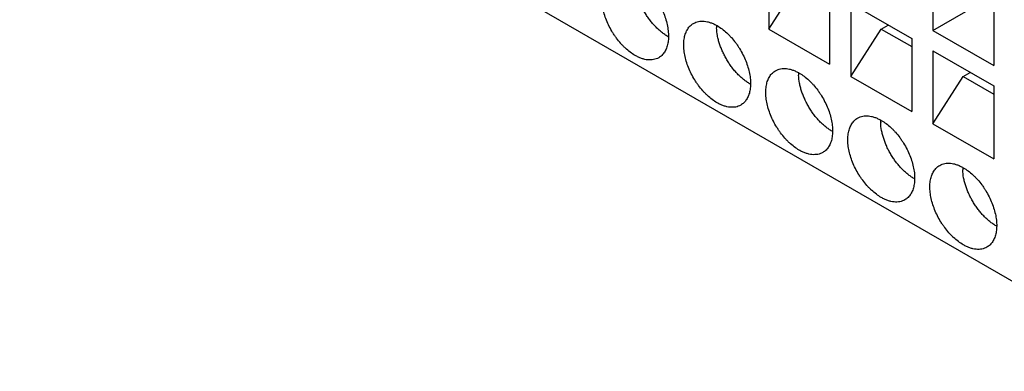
# Model space of a CAD drawing. Header units: inches. Extents: x 0 to 22, y 0 to 17.
# Tile 11 of 15: x 17.201 to 19.54, y 12.712 to 13.548. Entities that reach past the tile are written whole.
import ezdxf

# ---------------------------------------------------------------- set-up
doc = ezdxf.new("R2010")
doc.units = ezdxf.units.IN
doc.header["$LTSCALE"] = 1.21
doc.header["$MEASUREMENT"] = 0
doc.layers.get('0').update_dxf_attribs({"linetype": 'CONTINUOUS'})
doc.layers.add('02___PRT_ALL_AXES', color=7, linetype='CONTINUOUS')

msp = doc.modelspace()

# ---------------------------------------------------------------- linework, layer by layer
at = {"color": 7, "linetype": 'CONTINUOUS'}
for p, q in [((16.4216, 14.7373), (19.9293, 12.712)), ((18.98, 13.6989), (18.98, 13.5253)), ((19.3698, 13.6957), (19.3698, 13.5221)), ((18.98, 13.5253), (19.0524, 13.6378)), ((19.1248, 13.6153), (19.1248, 13.4417)), ((19.5145, 13.6121), (19.5145, 13.4385)), ((19.3698, 13.5221), (19.5145, 13.6057)), ((19.1749, 13.5864), (19.3197, 13.5028)), ((19.1749, 13.5864), (19.1749, 13.4128)), ((18.98, 13.5253), (19.1248, 13.4417)), ((19.1749, 13.4128), (19.2473, 13.5253)), ((19.2473, 13.5253), (19.264, 13.5349)), ((19.2473, 13.5253), (19.3197, 13.4835)), ((19.3698, 13.5221), (19.5145, 13.4385)), ((19.3197, 13.5028), (19.3197, 13.3292)), ((19.3698, 13.4739), (19.5145, 13.3903)), ((19.3698, 13.4739), (19.3698, 13.3003)), ((19.1749, 13.4128), (19.3197, 13.3292)), ((19.3698, 13.3003), (19.4422, 13.4128)), ((19.4422, 13.4128), (19.4589, 13.4224)), ((19.4422, 13.4128), (19.5145, 13.371)), ((19.5145, 13.3903), (19.5145, 13.2167)), ((19.3698, 13.3003), (19.5145, 13.2167))]:
    msp.add_line(p, q, dxfattribs=at)
at = {"layer": '02___PRT_ALL_AXES', "color": 7, "linetype": 'CONTINUOUS'}
for centre, radius, start, end in [((18.9656, 13.5326), 0.1094, 179.2036, 182.3125), ((18.7924, 13.5972), 0.1034, 239.9976, 240.8472), ((19.1604, 13.42), 0.1094, 179.2036, 182.3125), ((18.9872, 13.4847), 0.1034, 239.9976, 240.8472), ((19.3553, 13.3075), 0.1094, 179.2036, 182.3125), ((19.1821, 13.3722), 0.1034, 239.9976, 240.8472), ((19.5502, 13.195), 0.1094, 179.2036, 182.3125), ((19.377, 13.2597), 0.1034, 239.9976, 240.8472), ((19.5718, 13.1472), 0.1034, 239.9976, 240.8472)]:
    msp.add_arc(centre, radius, start, end, dxfattribs=at)
for points, knots in [([(18.6627, 13.4627), (18.6586, 13.465), (18.6506, 13.4703), (18.6413, 13.4782), (18.634, 13.4853), (18.6268, 13.493), (18.6201, 13.5013), (18.6138, 13.5102), (18.6079, 13.5194), (18.6012, 13.5314), (18.5945, 13.5462), (18.5892, 13.5613), (18.5855, 13.5761), (18.5835, 13.5905), (18.5832, 13.6021), (18.5838, 13.6109), (18.585, 13.6189), (18.5871, 13.6264), (18.59, 13.6332), (18.5926, 13.6378), (18.5955, 13.642), (18.5989, 13.6457), (18.6025, 13.6489), (18.6052, 13.6506), (18.6066, 13.6514)], [0, 0, 0, 0, 0.062335, 0.128715, 0.163168, 0.198321, 0.270276, 0.306859, 0.343664, 0.417387, 0.490402, 0.561677, 0.630266, 0.695344, 0.756283, 0.785089, 0.81275, 0.864642, 0.889025, 0.912472, 0.935113, 0.957114, 0.978671, 1, 1, 1, 1]), ([(18.7406, 13.5077), (18.7381, 13.5091), (18.7329, 13.5124), (18.7255, 13.518), (18.7181, 13.5243), (18.711, 13.5312), (18.7041, 13.5388), (18.6976, 13.5469), (18.6915, 13.5555), (18.6858, 13.5645), (18.6806, 13.5738), (18.6759, 13.5834), (18.6718, 13.593), (18.6684, 13.6028), (18.6656, 13.6125), (18.6628, 13.625), (18.6616, 13.6345), (18.6614, 13.6407)], [0, 0, 0, 0, 0.055512, 0.113568, 0.173853, 0.236035, 0.299797, 0.36481, 0.430725, 0.497149, 0.563673, 0.629893, 0.695417, 0.759861, 0.822859, 0.884087, 1, 1, 1, 1]), ([(18.6627, 13.6459), (18.6667, 13.6435), (18.6747, 13.6382), (18.684, 13.6303), (18.6913, 13.6233), (18.6985, 13.6155), (18.7053, 13.6072), (18.7115, 13.5983), (18.7175, 13.5891), (18.7242, 13.5771), (18.7309, 13.5623), (18.7362, 13.5473), (18.7398, 13.5324), (18.7419, 13.518), (18.7422, 13.5064), (18.7415, 13.4977), (18.7403, 13.4897), (18.7383, 13.4821), (18.7353, 13.4753), (18.7328, 13.4707), (18.7298, 13.4665), (18.7265, 13.4628), (18.7228, 13.4597), (18.7202, 13.4579), (18.7188, 13.4571)], [0, 0, 0, 0, 0.062335, 0.128715, 0.163168, 0.198321, 0.270276, 0.306859, 0.343664, 0.417387, 0.490402, 0.561677, 0.630266, 0.695344, 0.756283, 0.785089, 0.81275, 0.864642, 0.889025, 0.912472, 0.935113, 0.957114, 0.978671, 1, 1, 1, 1]), ([(18.8014, 13.5389), (18.8033, 13.54), (18.8072, 13.5418), (18.8135, 13.5436), (18.8202, 13.5443), (18.8273, 13.5441), (18.8347, 13.5428), (18.8423, 13.5406), (18.85, 13.5375), (18.855, 13.5348), (18.8575, 13.5334)], [0, 0, 0, 0, 0.108017, 0.218067, 0.33198, 0.451313, 0.577244, 0.710595, 0.851595, 1, 1, 1, 1]), ([(18.8575, 13.3501), (18.8535, 13.3525), (18.8455, 13.3578), (18.8362, 13.3657), (18.8289, 13.3728), (18.8217, 13.3805), (18.8149, 13.3888), (18.8087, 13.3977), (18.8027, 13.4069), (18.796, 13.4189), (18.7893, 13.4337), (18.7841, 13.4487), (18.7804, 13.4636), (18.7783, 13.478), (18.7781, 13.4896), (18.7787, 13.4983), (18.7799, 13.5063), (18.782, 13.5139), (18.7849, 13.5207), (18.7875, 13.5253), (18.7904, 13.5295), (18.7937, 13.5332), (18.7974, 13.5363), (18.8001, 13.5381), (18.8014, 13.5389)], [0, 0, 0, 0, 0.062335, 0.128715, 0.163168, 0.198321, 0.270276, 0.306859, 0.343664, 0.417387, 0.490402, 0.561677, 0.630266, 0.695344, 0.756283, 0.785089, 0.81275, 0.864642, 0.889025, 0.912472, 0.935113, 0.957114, 0.978671, 1, 1, 1, 1]), ([(18.9355, 13.3951), (18.9329, 13.3966), (18.9278, 13.3999), (18.9203, 13.4055), (18.913, 13.4117), (18.9059, 13.4187), (18.899, 13.4263), (18.8925, 13.4344), (18.8864, 13.443), (18.8807, 13.452), (18.8755, 13.4613), (18.8708, 13.4709), (18.8667, 13.4805), (18.8633, 13.4903), (18.8604, 13.5), (18.8576, 13.5125), (18.8565, 13.522), (18.8562, 13.5282)], [0, 0, 0, 0, 0.055512, 0.113568, 0.173853, 0.236035, 0.299797, 0.36481, 0.430725, 0.497149, 0.563673, 0.629893, 0.695417, 0.759861, 0.822859, 0.884087, 1, 1, 1, 1]), ([(18.8575, 13.5334), (18.8616, 13.531), (18.8696, 13.5257), (18.8789, 13.5178), (18.8862, 13.5107), (18.8934, 13.503), (18.9001, 13.4947), (18.9064, 13.4858), (18.9124, 13.4766), (18.9191, 13.4646), (18.9258, 13.4498), (18.931, 13.4347), (18.9347, 13.4199), (18.9368, 13.4055), (18.937, 13.3939), (18.9364, 13.3851), (18.9352, 13.3771), (18.9331, 13.3696), (18.9302, 13.3628), (18.9276, 13.3582), (18.9247, 13.354), (18.9214, 13.3503), (18.9177, 13.3472), (18.915, 13.3454), (18.9137, 13.3446)], [0, 0, 0, 0, 0.062335, 0.128715, 0.163168, 0.198321, 0.270276, 0.306859, 0.343664, 0.417387, 0.490402, 0.561677, 0.630266, 0.695344, 0.756283, 0.785089, 0.81275, 0.864642, 0.889025, 0.912472, 0.935113, 0.957114, 0.978671, 1, 1, 1, 1]), ([(18.7188, 13.4571), (18.7169, 13.456), (18.713, 13.4542), (18.7067, 13.4525), (18.7, 13.4517), (18.6929, 13.4519), (18.6855, 13.4532), (18.678, 13.4554), (18.6703, 13.4585), (18.6652, 13.4612), (18.6627, 13.4627)], [0, 0, 0, 0, 0.108017, 0.218067, 0.33198, 0.451313, 0.577244, 0.710595, 0.851595, 1, 1, 1, 1]), ([(19.0524, 13.2376), (19.0484, 13.2399), (19.0404, 13.2453), (19.031, 13.2531), (19.0238, 13.2602), (19.0166, 13.268), (19.0098, 13.2763), (19.0036, 13.2852), (18.9976, 13.2944), (18.9909, 13.3064), (18.9842, 13.3212), (18.9789, 13.3362), (18.9753, 13.3511), (18.9732, 13.3655), (18.9729, 13.3771), (18.9736, 13.3858), (18.9748, 13.3938), (18.9768, 13.4014), (18.9798, 13.4082), (18.9823, 13.4128), (18.9853, 13.417), (18.9886, 13.4206), (18.9923, 13.4238), (18.9949, 13.4256), (18.9963, 13.4264)], [0, 0, 0, 0, 0.062335, 0.128715, 0.163168, 0.198321, 0.270276, 0.306859, 0.343664, 0.417387, 0.490402, 0.561677, 0.630266, 0.695344, 0.756283, 0.785089, 0.81275, 0.864642, 0.889025, 0.912472, 0.935113, 0.957114, 0.978671, 1, 1, 1, 1]), ([(18.9963, 13.4264), (18.9982, 13.4275), (19.0021, 13.4293), (19.0084, 13.431), (19.0151, 13.4318), (19.0222, 13.4315), (19.0296, 13.4303), (19.0371, 13.4281), (19.0448, 13.4249), (19.0499, 13.4223), (19.0524, 13.4208)], [0, 0, 0, 0, 0.108017, 0.218067, 0.33198, 0.451313, 0.577244, 0.710595, 0.851595, 1, 1, 1, 1]), ([(19.1304, 13.2826), (19.1278, 13.2841), (19.1227, 13.2874), (19.1152, 13.2929), (19.1079, 13.2992), (19.1007, 13.3062), (19.0939, 13.3138), (19.0874, 13.3219), (19.0812, 13.3305), (19.0755, 13.3395), (19.0703, 13.3488), (19.0657, 13.3583), (19.0616, 13.368), (19.0581, 13.3777), (19.0553, 13.3874), (19.0525, 13.4), (19.0514, 13.4094), (19.0511, 13.4156)], [0, 0, 0, 0, 0.055512, 0.113568, 0.173853, 0.236035, 0.299797, 0.36481, 0.430725, 0.497149, 0.563673, 0.629893, 0.695417, 0.759861, 0.822859, 0.884087, 1, 1, 1, 1]), ([(19.0524, 13.4208), (19.0564, 13.4185), (19.0645, 13.4132), (19.0738, 13.4053), (19.0811, 13.3982), (19.0883, 13.3905), (19.095, 13.3821), (19.1013, 13.3733), (19.1072, 13.3641), (19.1139, 13.3521), (19.1206, 13.3372), (19.1259, 13.3222), (19.1296, 13.3074), (19.1316, 13.293), (19.1319, 13.2814), (19.1312, 13.2726), (19.1301, 13.2646), (19.128, 13.2571), (19.1251, 13.2503), (19.1225, 13.2456), (19.1196, 13.2415), (19.1162, 13.2378), (19.1126, 13.2346), (19.1099, 13.2329), (19.1085, 13.2321)], [0, 0, 0, 0, 0.062335, 0.128715, 0.163168, 0.198321, 0.270276, 0.306859, 0.343664, 0.417387, 0.490402, 0.561677, 0.630266, 0.695344, 0.756283, 0.785089, 0.81275, 0.864642, 0.889025, 0.912472, 0.935113, 0.957114, 0.978671, 1, 1, 1, 1]), ([(18.9137, 13.3446), (18.9118, 13.3435), (18.9079, 13.3417), (18.9016, 13.3399), (18.8949, 13.3392), (18.8878, 13.3394), (18.8804, 13.3407), (18.8728, 13.3429), (18.8651, 13.346), (18.8601, 13.3487), (18.8575, 13.3501)], [0, 0, 0, 0, 0.108017, 0.218067, 0.33198, 0.451313, 0.577244, 0.710595, 0.851595, 1, 1, 1, 1]), ([(19.2473, 13.1251), (19.2433, 13.1274), (19.2353, 13.1328), (19.2259, 13.1406), (19.2187, 13.1477), (19.2115, 13.1555), (19.2047, 13.1638), (19.1984, 13.1727), (19.1925, 13.1819), (19.1858, 13.1939), (19.1791, 13.2087), (19.1738, 13.2237), (19.1701, 13.2386), (19.1681, 13.253), (19.1678, 13.2646), (19.1685, 13.2733), (19.1697, 13.2813), (19.1717, 13.2888), (19.1746, 13.2957), (19.1772, 13.3003), (19.1802, 13.3044), (19.1835, 13.3081), (19.1871, 13.3113), (19.1898, 13.3131), (19.1912, 13.3139)], [0, 0, 0, 0, 0.062335, 0.128715, 0.163168, 0.198321, 0.270276, 0.306859, 0.343664, 0.417387, 0.490402, 0.561677, 0.630266, 0.695344, 0.756283, 0.785089, 0.81275, 0.864642, 0.889025, 0.912472, 0.935113, 0.957114, 0.978671, 1, 1, 1, 1]), ([(19.1912, 13.3139), (19.193, 13.3149), (19.1969, 13.3168), (19.2033, 13.3185), (19.21, 13.3193), (19.2171, 13.319), (19.2244, 13.3178), (19.232, 13.3156), (19.2397, 13.3124), (19.2448, 13.3098), (19.2473, 13.3083)], [0, 0, 0, 0, 0.108017, 0.218067, 0.33198, 0.451313, 0.577244, 0.710595, 0.851595, 1, 1, 1, 1]), ([(19.2473, 13.3083), (19.2513, 13.306), (19.2593, 13.3006), (19.2687, 13.2928), (19.2759, 13.2857), (19.2831, 13.278), (19.2899, 13.2696), (19.2962, 13.2608), (19.3021, 13.2515), (19.3088, 13.2396), (19.3155, 13.2247), (19.3208, 13.2097), (19.3245, 13.1948), (19.3265, 13.1804), (19.3268, 13.1689), (19.3261, 13.1601), (19.3249, 13.1521), (19.3229, 13.1446), (19.3199, 13.1377), (19.3174, 13.1331), (19.3144, 13.129), (19.3111, 13.1253), (19.3074, 13.1221), (19.3048, 13.1203), (19.3034, 13.1195)], [0, 0, 0, 0, 0.062335, 0.128715, 0.163168, 0.198321, 0.270276, 0.306859, 0.343664, 0.417387, 0.490402, 0.561677, 0.630266, 0.695344, 0.756283, 0.785089, 0.81275, 0.864642, 0.889025, 0.912472, 0.935113, 0.957114, 0.978671, 1, 1, 1, 1]), ([(19.3252, 13.1701), (19.3227, 13.1716), (19.3175, 13.1749), (19.3101, 13.1804), (19.3027, 13.1867), (19.2956, 13.1937), (19.2888, 13.2013), (19.2822, 13.2094), (19.2761, 13.218), (19.2704, 13.227), (19.2652, 13.2363), (19.2605, 13.2458), (19.2565, 13.2555), (19.253, 13.2652), (19.2502, 13.2749), (19.2474, 13.2875), (19.2462, 13.2969), (19.246, 13.3031)], [0, 0, 0, 0, 0.055512, 0.113568, 0.173853, 0.236035, 0.299797, 0.36481, 0.430725, 0.497149, 0.563673, 0.629893, 0.695417, 0.759861, 0.822859, 0.884087, 1, 1, 1, 1]), ([(19.1085, 13.2321), (19.1067, 13.231), (19.1028, 13.2292), (19.0965, 13.2274), (19.0897, 13.2267), (19.0826, 13.2269), (19.0753, 13.2281), (19.0677, 13.2304), (19.06, 13.2335), (19.0549, 13.2362), (19.0524, 13.2376)], [0, 0, 0, 0, 0.108017, 0.218067, 0.33198, 0.451313, 0.577244, 0.710595, 0.851595, 1, 1, 1, 1]), ([(19.4422, 13.0126), (19.4381, 13.0149), (19.4301, 13.0203), (19.4208, 13.0281), (19.4135, 13.0352), (19.4063, 13.0429), (19.3996, 13.0513), (19.3933, 13.0601), (19.3873, 13.0694), (19.3807, 13.0813), (19.3739, 13.0962), (19.3687, 13.1112), (19.365, 13.1261), (19.363, 13.1405), (19.3627, 13.1521), (19.3633, 13.1608), (19.3645, 13.1688), (19.3666, 13.1763), (19.3695, 13.1832), (19.3721, 13.1878), (19.375, 13.1919), (19.3783, 13.1956), (19.382, 13.1988), (19.3847, 13.2006), (19.3861, 13.2014)], [0, 0, 0, 0, 0.062335, 0.128715, 0.163168, 0.198321, 0.270276, 0.306859, 0.343664, 0.417387, 0.490402, 0.561677, 0.630266, 0.695344, 0.756283, 0.785089, 0.81275, 0.864642, 0.889025, 0.912472, 0.935113, 0.957114, 0.978671, 1, 1, 1, 1]), ([(19.3861, 13.2014), (19.3879, 13.2024), (19.3918, 13.2043), (19.3981, 13.206), (19.4049, 13.2068), (19.4119, 13.2065), (19.4193, 13.2053), (19.4269, 13.2031), (19.4346, 13.1999), (19.4396, 13.1973), (19.4422, 13.1958)], [0, 0, 0, 0, 0.108017, 0.218067, 0.33198, 0.451313, 0.577244, 0.710595, 0.851595, 1, 1, 1, 1]), ([(19.5201, 13.0576), (19.5175, 13.0591), (19.5124, 13.0623), (19.5049, 13.0679), (19.4976, 13.0742), (19.4905, 13.0812), (19.4836, 13.0888), (19.4771, 13.0969), (19.471, 13.1055), (19.4653, 13.1145), (19.4601, 13.1238), (19.4554, 13.1333), (19.4513, 13.143), (19.4479, 13.1527), (19.4451, 13.1624), (19.4423, 13.175), (19.4411, 13.1844), (19.4409, 13.1906)], [0, 0, 0, 0, 0.055512, 0.113568, 0.173853, 0.236035, 0.299797, 0.36481, 0.430725, 0.497149, 0.563673, 0.629893, 0.695417, 0.759861, 0.822859, 0.884087, 1, 1, 1, 1]), ([(19.4422, 13.1958), (19.4462, 13.1935), (19.4542, 13.1881), (19.4635, 13.1803), (19.4708, 13.1732), (19.478, 13.1655), (19.4848, 13.1571), (19.491, 13.1483), (19.497, 13.139), (19.5037, 13.1271), (19.5104, 13.1122), (19.5156, 13.0972), (19.5193, 13.0823), (19.5214, 13.0679), (19.5217, 13.0563), (19.521, 13.0476), (19.5198, 13.0396), (19.5178, 13.0321), (19.5148, 13.0252), (19.5123, 13.0206), (19.5093, 13.0165), (19.506, 13.0128), (19.5023, 13.0096), (19.4996, 13.0078), (19.4983, 13.007)], [0, 0, 0, 0, 0.062335, 0.128715, 0.163168, 0.198321, 0.270276, 0.306859, 0.343664, 0.417387, 0.490402, 0.561677, 0.630266, 0.695344, 0.756283, 0.785089, 0.81275, 0.864642, 0.889025, 0.912472, 0.935113, 0.957114, 0.978671, 1, 1, 1, 1]), ([(19.3034, 13.1195), (19.3016, 13.1185), (19.2977, 13.1167), (19.2913, 13.1149), (19.2846, 13.1142), (19.2775, 13.1144), (19.2702, 13.1156), (19.2626, 13.1178), (19.2549, 13.121), (19.2498, 13.1236), (19.2473, 13.1251)], [0, 0, 0, 0, 0.108017, 0.218067, 0.33198, 0.451313, 0.577244, 0.710595, 0.851595, 1, 1, 1, 1]), ([(19.4983, 13.007), (19.4964, 13.006), (19.4925, 13.0041), (19.4862, 13.0024), (19.4795, 13.0016), (19.4724, 13.0019), (19.465, 13.0031), (19.4575, 13.0053), (19.4497, 13.0085), (19.4447, 13.0111), (19.4422, 13.0126)], [0, 0, 0, 0, 0.108017, 0.218067, 0.33198, 0.451313, 0.577244, 0.710595, 0.851595, 1, 1, 1, 1])]:
    msp.add_open_spline(points, degree=3, knots=knots, dxfattribs=at)

doc.saveas('drawing.dxf')
